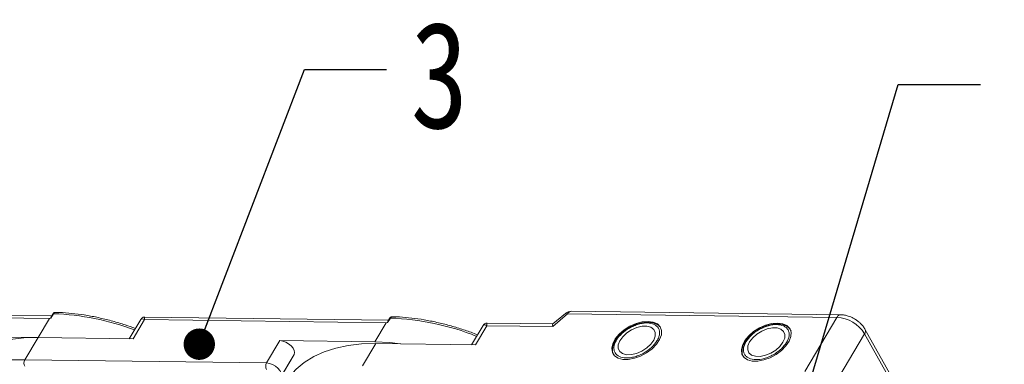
# Model space of a CAD drawing. Header units: millimetres. Extents: x -1190 to 891, y -97 to 1361.
# Tile 50 of 51: x 522 to 679, y 1128 to 1183. Entities that reach past the tile are written whole.
import ezdxf

# ---------------------------------------------------------------- set-up
doc = ezdxf.new("R2010")
doc.units = ezdxf.units.MM
doc.styles.get("Standard").update_dxf_attribs({"font": '仿宋_GB2312.ttf', "width": 0.8})
doc.dimstyles.new('ISO-25.1', dxfattribs={"dimtxt": 6, "dimasz": 5, "dimexe": 3.5, "dimexo": 0.625, "dimgap": 1.5, "dimtad": 1, "dimtoh": 1, "dimtxsty": 'Standard', "dimcen": 2.5, "dimadec": 0, "dimazin": 0, "dimtfac": 1, "dimtmove": 0, "dimatfit": 3, "dimfxl": 0, "dimarcsym": 0})

msp = doc.modelspace()

# ---------------------------------------------------------------- linework, layer by layer
at = {"color": 7, "linetype": 'Continuous', "lineweight": 15}
for p, q in [((652.585, 1135.79), (609.665, 1136.343)), ((487.943, 1135.698), (526.475, 1135.202)), ((526.847, 1135.621), (488.016, 1136.12)), ((526.475, 1135.202), (524.666, 1132.16)), ((526.707, 1135.237), (526.475, 1135.202)), ((527.136, 1135.959), (526.707, 1135.237)), ((527.018, 1135.908), (526.757, 1135.47)), ((541.034, 1135.056), (539.2, 1131.973)), ((539.811, 1131.965), (541.62, 1135.007)), ((541.62, 1135.007), (580.152, 1134.511)), ((580.524, 1134.93), (541.693, 1135.429)), ((580.813, 1135.268), (580.383, 1134.546)), ((580.695, 1135.218), (580.434, 1134.779)), ((606.684, 1133.914), (609.07, 1135.927)), ((608.715, 1136.002), (606.723, 1134.322)), ((609.07, 1135.927), (651.99, 1135.375)), ((651.99, 1135.375), (646.864, 1126.756)), ((580.152, 1134.511), (578.343, 1131.469)), ((580.383, 1134.546), (580.152, 1134.511)), ((595.607, 1134.099), (593.773, 1131.015)), ((594.384, 1131.007), (596.193, 1134.049)), ((596.193, 1134.049), (606.684, 1133.914)), ((606.741, 1134.337), (596.266, 1134.472)), ((678.665, 1093.854), (656.462, 1133.485)), ((524.666, 1132.16), (509.521, 1132.355)), ((522.555, 1128.611), (524.666, 1132.16)), ((524.666, 1132.16), (539.811, 1131.965)), ((563.198, 1131.664), (561.087, 1128.115)), ((578.343, 1131.469), (563.198, 1131.664)), ((651.255, 1124.144), (656.381, 1132.763)), ((656.381, 1132.763), (678.584, 1093.133)), ((576.376, 1127.663), (578.487, 1131.212)), ((578.487, 1131.212), (594.384, 1131.007)), ((561.087, 1128.115), (522.555, 1128.611)), ((565.472, 1129.454), (563.086, 1125.442)), ((563.361, 1125.905), (565.472, 1129.454))]:
    msp.add_line(p, q, dxfattribs=at)
at = {"color": 7, "linetype": 'Continuous', "lineweight": 15, "flags": 128}
for points in [[(609.07, 1135.927), (608.928, 1135.998), (608.813, 1136.028), (608.731, 1136.013), (608.715, 1136.002)], [(621.894, 1134.74), (620.957, 1134.656), (619.965, 1134.386), (618.981, 1133.947), (618.066, 1133.367), (617.278, 1132.682), (616.666, 1131.935), (616.269, 1131.173), (616.112, 1130.444), (616.205, 1129.794), (616.541, 1129.264), (617.1, 1128.887), (617.846, 1128.686), (618.733, 1128.675), (619.705, 1128.853), (620.701, 1129.21), (621.659, 1129.724), (622.517, 1130.362), (623.222, 1131.084), (623.731, 1131.844), (624.01, 1132.595), (624.043, 1133.29), (623.826, 1133.885), (623.375, 1134.342), (622.717, 1134.633), (621.894, 1134.74)], [(617.816, 1129.603), (618.453, 1129.433), (619.222, 1129.447), (620.061, 1129.643), (620.902, 1130.006), (621.676, 1130.506), (622.322, 1131.102), (622.787, 1131.747), (623.032, 1132.387), (623.039, 1132.972), (622.806, 1133.454), (622.353, 1133.793), (621.717, 1133.963), (620.948, 1133.949), (620.109, 1133.753), (619.268, 1133.391), (618.493, 1132.891), (617.848, 1132.295), (617.383, 1131.65), (617.138, 1131.009), (617.131, 1130.424), (617.363, 1129.943), (617.816, 1129.603)], [(642.539, 1134.475), (641.602, 1134.39), (640.61, 1134.12), (639.626, 1133.681), (638.711, 1133.101), (637.923, 1132.416), (637.311, 1131.669), (636.914, 1130.907), (636.757, 1130.179), (636.85, 1129.529), (637.186, 1128.998), (637.745, 1128.621), (638.491, 1128.42), (639.378, 1128.409), (640.35, 1128.587), (641.346, 1128.945), (642.303, 1129.458), (643.162, 1130.096), (643.867, 1130.818), (644.376, 1131.578), (644.655, 1132.329), (644.687, 1133.024), (644.471, 1133.619), (644.02, 1134.076), (643.362, 1134.368), (642.539, 1134.475)], [(638.075, 1131.467), (637.801, 1130.823), (637.763, 1130.228), (637.966, 1129.731), (638.393, 1129.371), (639.009, 1129.179), (639.764, 1129.169), (640.598, 1129.343), (641.442, 1129.686), (642.229, 1130.17), (642.894, 1130.757), (643.384, 1131.398), (643.659, 1132.043), (643.696, 1132.637), (643.494, 1133.134), (643.067, 1133.494), (642.451, 1133.686), (641.695, 1133.696), (640.861, 1133.522), (640.017, 1133.179), (639.23, 1132.695), (638.565, 1132.108), (638.075, 1131.467)], [(524.666, 1132.16), (522.391, 1132.099), (520.236, 1131.856), (518.219, 1131.433), (516.356, 1130.833), (514.662, 1130.062), (513.15, 1129.126), (511.834, 1128.031), (510.723, 1126.788), (510.031, 1125.765)], [(565.472, 1129.454), (565.559, 1129.754), (565.506, 1130.108), (565.316, 1130.485), (565.006, 1130.852), (564.602, 1131.179), (564.139, 1131.437), (563.657, 1131.603), (563.198, 1131.664)], [(582.388, 1131.162), (580.72, 1131.348), (578.343, 1131.469)], [(578.487, 1131.212), (576.237, 1131.151), (574.107, 1130.911), (572.113, 1130.493), (570.271, 1129.9), (568.596, 1129.138), (567.102, 1128.212), (565.801, 1127.13), (564.702, 1125.901), (564.018, 1124.889)], [(563.361, 1125.905), (563.449, 1126.205), (563.395, 1126.559), (563.205, 1126.936), (562.895, 1127.303), (562.491, 1127.63), (562.028, 1127.888), (561.546, 1128.054), (561.087, 1128.115)]]:
    msp.add_lwpolyline(points, dxfattribs=at)
at = {"color": 7, "linetype": 'Continuous', "lineweight": 15}
for centre, radius, start, end in [((609.728, 1135.619), 0.727, 94.95278, 154.87747), ((527.12, 1135.835), 0.126, 82.49156, 144.10364), ((525.609, 1095.016), 40.971, 69.39348, 87.86352), ((580.796, 1135.144), 0.126, 82.49156, 144.10364), ((579.238, 1093.944), 41.355, 68.24032, 87.81682), ((652.638, 1135.081), 0.711, 94.00869, 155.5794), ((651.666, 1129.832), 5.552, 31.86538, 86.65442), ((655.814, 1133.192), 0.711, 322.92812, 24.55424), ((521.498, 1109.122), 19.517, 86.89523, 121.269), ((523.534, 1128.088), 1.11, 151.86538, 206.65442), ((562.066, 1127.592), 1.11, 151.86538, 206.65442)]:
    msp.add_arc(centre, radius, start, end, dxfattribs=at)
msp.add_ellipse((607.261, 1132.885), major_axis=(-0.519, 1.448), ratio=0.1946508, start_param=0.0724362, end_param=0.7128807, dxfattribs=at)
for points, knots in [([(527.435, 1136.167), (527.395, 1136.164), (527.315, 1136.159), (527.2, 1136.105), (527.096, 1136.023), (527.044, 1135.946), (527.018, 1135.908)], [0, 0, 0, 0, 0.2548583, 0.5090725, 0.7587441, 1, 1, 1, 1]), ([(527.443, 1136.163), (527.426, 1136.164), (527.358, 1136.169), (527.246, 1136.111), (527.171, 1136.007), (527.136, 1135.959)], [0, 0, 0, 0, 0.15305427, 0.60706801, 1, 1, 1, 1]), ([(540.177, 1133.616), (539.635, 1133.808), (538.43, 1134.237), (536.551, 1134.79), (534.543, 1135.292), (532.528, 1135.689), (530.53, 1135.971), (528.826, 1136.131), (527.818, 1136.146), (527.443, 1136.152)], [0, 0, 0, 0, 0.1236943, 0.2753419, 0.4300298, 0.5869732, 0.7456114, 0.9055474, 1, 1, 1, 1]), ([(609.666, 1136.334), (609.504, 1136.321), (609.17, 1136.294), (608.836, 1136.14), (608.719, 1136.003), (608.714, 1135.996)], [0, 0, 0, 0, 0.47733272, 0.97627386, 1, 1, 1, 1]), ([(526.707, 1135.237), (526.706, 1135.237), (526.704, 1135.237), (526.701, 1135.238), (526.697, 1135.241), (526.694, 1135.262), (526.708, 1135.347), (526.717, 1135.43), (526.757, 1135.468), (526.758, 1135.469)], [0, 0, 0, 0, 0.0072141, 0.0144122, 0.0268014, 0.0656035, 0.2484008, 0.9798767, 1, 1, 1, 1]), ([(541.69, 1135.43), (541.635, 1135.427), (541.517, 1135.421), (541.337, 1135.355), (541.16, 1135.236), (541.075, 1135.115), (541.032, 1135.053)], [0, 0, 0, 0, 0.2124417, 0.4552729, 0.7219822, 1, 1, 1, 1]), ([(541.62, 1135.007), (541.518, 1135.058), (541.316, 1135.159), (541.122, 1135.174), (541.071, 1135.081), (541.052, 1135.045)], [0, 0, 0, 0, 0.3848786, 0.7667224, 1, 1, 1, 1]), ([(541.692, 1135.421), (541.688, 1135.424), (541.642, 1135.461), (541.602, 1135.331), (541.614, 1135.116), (541.62, 1135.007)], [0, 0, 0, 0, 0.0382084, 0.5167755, 1, 1, 1, 1]), ([(580.383, 1134.546), (580.382, 1134.546), (580.38, 1134.546), (580.378, 1134.547), (580.374, 1134.55), (580.371, 1134.571), (580.384, 1134.656), (580.393, 1134.739), (580.434, 1134.777), (580.435, 1134.778)], [0, 0, 0, 0, 0.0072141, 0.0144122, 0.0268014, 0.0656035, 0.2484008, 0.9798767, 1, 1, 1, 1]), ([(581.112, 1135.476), (581.072, 1135.473), (580.992, 1135.468), (580.877, 1135.414), (580.773, 1135.332), (580.721, 1135.255), (580.695, 1135.218)], [0, 0, 0, 0, 0.25485829, 0.50907251, 0.75874409, 1, 1, 1, 1]), ([(581.12, 1135.472), (581.103, 1135.473), (581.035, 1135.478), (580.923, 1135.42), (580.848, 1135.317), (580.813, 1135.268)], [0, 0, 0, 0, 0.15305427, 0.60706801, 1, 1, 1, 1]), ([(594.716, 1132.601), (594.533, 1132.673), (593.705, 1133.002), (592.21, 1133.505), (590.228, 1134.102), (588.219, 1134.6), (586.205, 1134.999), (584.207, 1135.28), (582.503, 1135.44), (581.494, 1135.456), (581.12, 1135.461)], [0, 0, 0, 0, 0.0394035, 0.1777804, 0.3200682, 0.4652087, 0.6124655, 0.7613124, 0.911377, 1, 1, 1, 1]), ([(623.778, 1133.858), (623.758, 1133.888), (623.629, 1134.079), (623.237, 1134.309), (622.657, 1134.526), (621.974, 1134.61), (621.275, 1134.573), (620.621, 1134.444), (620.047, 1134.27), (619.492, 1134.053), (619.12, 1133.857), (618.931, 1133.757)], [0, 0, 0, 0, 0.0258927, 0.1695255, 0.3092153, 0.4406375, 0.5896377, 0.703771, 0.7933182, 0.8954427, 1, 1, 1, 1]), ([(654.81, 1135.119), (654.532, 1135.266), (654.144, 1135.472), (653.546, 1135.661), (653.083, 1135.768), (652.74, 1135.778), (652.587, 1135.782)], [0, 0, 0, 0, 0.3887661, 0.5420081, 0.7952182, 1, 1, 1, 1]), ([(656.452, 1133.482), (656.435, 1133.519), (656.337, 1133.732), (656.082, 1134.05), (655.708, 1134.455), (655.293, 1134.81), (654.971, 1135.016), (654.81, 1135.119)], [0, 0, 0, 0, 0.0546793, 0.317392, 0.5258306, 0.7640492, 1, 1, 1, 1]), ([(596.263, 1134.472), (596.208, 1134.469), (596.09, 1134.463), (595.91, 1134.397), (595.733, 1134.278), (595.649, 1134.157), (595.606, 1134.095)], [0, 0, 0, 0, 0.2124417, 0.4552729, 0.7219822, 1, 1, 1, 1]), ([(596.193, 1134.049), (596.092, 1134.1), (595.89, 1134.201), (595.695, 1134.216), (595.644, 1134.123), (595.625, 1134.088)], [0, 0, 0, 0, 0.3848786, 0.7667224, 1, 1, 1, 1]), ([(596.265, 1134.463), (596.262, 1134.466), (596.216, 1134.503), (596.175, 1134.374), (596.187, 1134.158), (596.193, 1134.049)], [0, 0, 0, 0, 0.0381823, 0.5167354, 1, 1, 1, 1]), ([(618.931, 1133.757), (618.644, 1133.582), (618.242, 1133.336), (617.72, 1132.91), (617.32, 1132.531), (616.921, 1132.058), (616.592, 1131.554), (616.353, 1131.025), (616.218, 1130.482), (616.226, 1129.945), (616.297, 1129.556), (616.419, 1129.391), (616.434, 1129.371)], [0, 0, 0, 0, 0.1523426, 0.2135253, 0.3136647, 0.4152481, 0.5221932, 0.6320204, 0.7445763, 0.8606538, 0.9832938, 1, 1, 1, 1]), ([(617.312, 1129.137), (617.052, 1129.311), (616.651, 1129.577), (616.447, 1130.153), (616.426, 1130.661), (616.564, 1131.214), (616.923, 1131.944), (617.664, 1132.829), (618.694, 1133.579), (619.625, 1134.042), (620.376, 1134.309), (621.113, 1134.463), (622.009, 1134.525), (622.523, 1134.364), (622.858, 1134.259)], [0, 0, 0, 0, 0.1197284, 0.1841803, 0.25, 0.3158197, 0.3802716, 0.5, 0.6197284, 0.6841803, 0.75, 0.8158197, 0.8802716, 1, 1, 1, 1]), ([(622.858, 1134.259), (623.118, 1134.086), (623.518, 1133.82), (623.723, 1133.243), (623.743, 1132.736), (623.606, 1132.182), (623.246, 1131.453), (622.506, 1130.567), (621.476, 1129.817), (620.545, 1129.354), (619.793, 1129.088), (619.057, 1128.934), (618.161, 1128.872), (617.647, 1129.033), (617.312, 1129.137)], [0, 0, 0, 0, 0.1197284, 0.1841803, 0.25, 0.3158197, 0.3802716, 0.5, 0.6197284, 0.6841803, 0.75, 0.8158197, 0.8802716, 1, 1, 1, 1]), ([(639.576, 1133.492), (639.289, 1133.316), (638.887, 1133.07), (638.365, 1132.644), (637.968, 1132.265), (637.614, 1131.859), (637.451, 1131.596), (637.388, 1131.494)], [0, 0, 0, 0, 0.3177245, 0.4453264, 0.6541763, 0.8660378, 1, 1, 1, 1]), ([(637.486, 1131.474), (637.738, 1131.825), (638.125, 1132.363), (638.916, 1133.007), (639.6, 1133.448), (640.335, 1133.804), (641.291, 1134.131), (642.428, 1134.288), (643.363, 1134.104), (643.918, 1133.758), (644.222, 1133.389), (644.375, 1132.937), (644.394, 1132.283), (644.139, 1131.742), (643.974, 1131.391)], [0, 0, 0, 0, 0.1197284, 0.1841803, 0.25, 0.3158197, 0.3802716, 0.5, 0.6197284, 0.6841803, 0.75, 0.8158197, 0.8802716, 1, 1, 1, 1]), ([(644.67, 1133.244), (644.577, 1133.396), (644.382, 1133.717), (643.888, 1134.049), (643.301, 1134.259), (642.619, 1134.344), (641.92, 1134.307), (641.266, 1134.178), (640.692, 1134.005), (640.137, 1133.787), (639.765, 1133.591), (639.576, 1133.492)], [0, 0, 0, 0, 0.1182089, 0.2482296, 0.3746809, 0.4936483, 0.6285277, 0.7318446, 0.8129054, 0.9053516, 1, 1, 1, 1]), ([(637.388, 1131.494), (637.342, 1131.427), (637.18, 1131.186), (637.002, 1130.759), (636.862, 1130.217), (636.871, 1129.679), (636.943, 1129.288), (637.067, 1129.121), (637.083, 1129.099)], [0, 0, 0, 0, 0.0817983, 0.2921252, 0.5076777, 0.7299744, 0.9648388, 1, 1, 1, 1]), ([(643.974, 1131.391), (643.722, 1131.041), (643.334, 1130.502), (642.544, 1129.858), (641.86, 1129.417), (641.124, 1129.061), (640.169, 1128.734), (639.031, 1128.577), (638.097, 1128.761), (637.542, 1129.108), (637.238, 1129.476), (637.084, 1129.928), (637.066, 1130.583), (637.32, 1131.123), (637.486, 1131.474)], [0, 0, 0, 0, 0.1197284, 0.1841803, 0.25, 0.3158197, 0.3802716, 0.5, 0.6197284, 0.6841803, 0.75, 0.8158197, 0.8802716, 1, 1, 1, 1])]:
    msp.add_open_spline(points, degree=3, knots=knots, dxfattribs=at)

# ---------------------------------------------------------------- texts
at = {"color": 5, "lineweight": 9, "insert": (584.029, 1182.456), "char_height": 16.97, "width": 2.54554, "attachment_point": 1}
msp.add_mtext('3', dxfattribs=at)

# ---------------------------------------------------------------- leaders
at = {"color": 5, "lineweight": 9}
for points in [[(550.361, 1131.103), (567.132, 1174.82), (580.211, 1174.82)], [(643.511, 1111.099), (661.771, 1172.43), (674.85, 1172.43)]]:
    msp.add_leader(points, dimstyle='ISO-25.1', override={"dimgap": 1.5, "dimtad": 0, "dimldrblk": 'Dot'}, dxfattribs=at)

doc.saveas('drawing.dxf')
